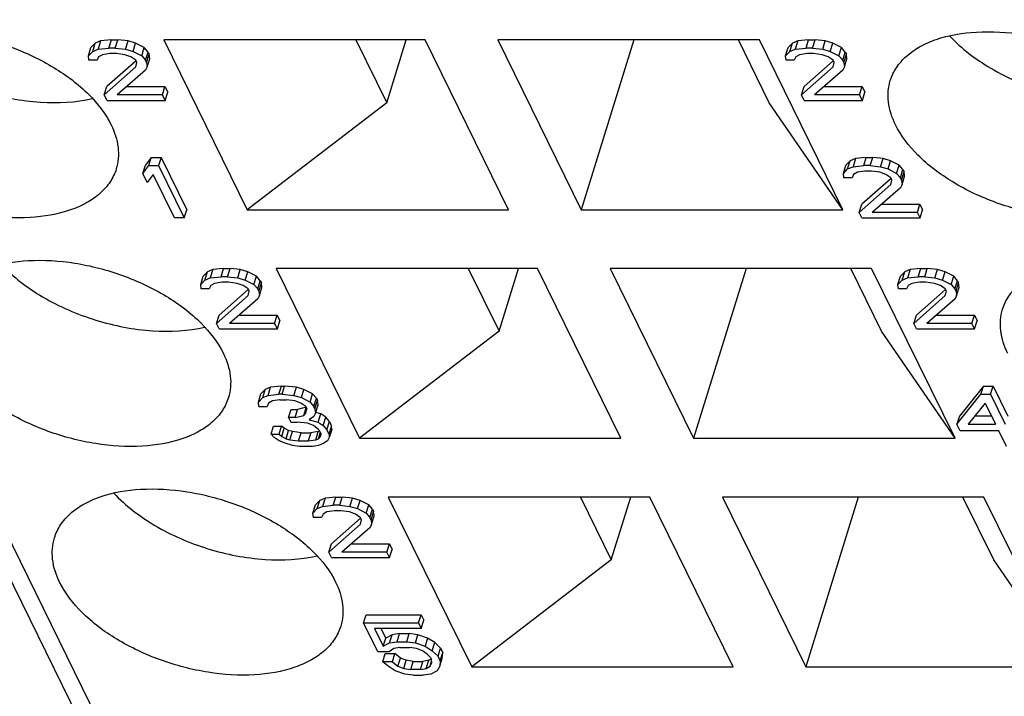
# Model space of a CAD drawing. Header units: millimetres. Extents: x 0 to 420, y 0 to 297.
# Tile 18 of 76: x 174.4 to 180.64, y 32.75 to 37.04. Entities that reach past the tile are written whole.
import ezdxf

# ---------------------------------------------------------------- set-up
doc = ezdxf.new("R2010")
doc.units = ezdxf.units.MM
doc.header["$LTSCALE"] = 23.1
doc.layers.get('0').update_dxf_attribs({"linetype": 'CONTINUOUS'})

msp = doc.modelspace()

# ---------------------------------------------------------------- linework, layer by layer
at = {"color": 9, "linetype": 'CONTINUOUS'}
msp.add_line((177.31116, 27.44457), (159.4633, 63.81468), dxfattribs=at)
at = {"color": 7, "linetype": 'CONTINUOUS'}
for p, q in [((178.38496, 25.49976), (165.5732, 51.60738)), ((174.9145, 36.90961), (174.88048, 36.8955)), ((174.9145, 36.90961), (174.89836, 36.85739)), ((174.98267, 36.91666), (174.9145, 36.90961)), ((174.96653, 36.86444), (174.98267, 36.91666)), ((174.98267, 36.91666), (175.02361, 36.91666)), ((175.00747, 36.86444), (175.02361, 36.91666)), ((175.08847, 36.90961), (175.02361, 36.91666)), ((175.07234, 36.85739), (175.08847, 36.90961)), ((175.13633, 36.8955), (175.08847, 36.90961)), ((176.97319, 36.91666), (175.31529, 36.91666)), ((175.31529, 36.91666), (175.84403, 35.83921)), ((176.53366, 36.91666), (176.72925, 36.51809)), ((176.72925, 36.51809), (176.85242, 36.91666)), ((177.50193, 35.83921), (176.97319, 36.91666)), ((179.09162, 36.91666), (177.43372, 36.91666)), ((177.43372, 36.91666), (177.96246, 35.83921)), ((178.29542, 36.91666), (177.96246, 35.83921)), ((179.15471, 36.51809), (178.95912, 36.91666)), ((179.62036, 35.83921), (179.09162, 36.91666)), ((179.33559, 36.90961), (179.30158, 36.8955)), ((179.33559, 36.90961), (179.31945, 36.85739)), ((179.40377, 36.91666), (179.33559, 36.90961)), ((179.38763, 36.86444), (179.40377, 36.91666)), ((179.40377, 36.91666), (179.4447, 36.91666)), ((179.42856, 36.86444), (179.4447, 36.91666)), ((179.50957, 36.90961), (179.4447, 36.91666)), ((179.49343, 36.85739), (179.50957, 36.90961)), ((179.55743, 36.8955), (179.50957, 36.90961)), ((174.83725, 36.81506), (174.85339, 36.86729)), ((174.83725, 36.81506), (174.86435, 36.84328)), ((174.88048, 36.8955), (174.85339, 36.86729)), ((174.86435, 36.84328), (174.88048, 36.8955)), ((174.86435, 36.84328), (174.89836, 36.85739)), ((174.89836, 36.85739), (174.96653, 36.86444)), ((175.00747, 36.86444), (174.96653, 36.86444)), ((175.00747, 36.86444), (175.07234, 36.85739)), ((175.07234, 36.85739), (175.1202, 36.84328)), ((175.1202, 36.84328), (175.13633, 36.8955)), ((175.1202, 36.84328), (175.17498, 36.81506)), ((175.19112, 36.86729), (175.13633, 36.8955)), ((175.17498, 36.81506), (175.19112, 36.86729)), ((175.21519, 36.83907), (175.19112, 36.86729)), ((175.19906, 36.78685), (175.21519, 36.83907)), ((175.21519, 36.83907), (175.22212, 36.82496)), ((179.25835, 36.81506), (179.27449, 36.86729)), ((179.25835, 36.81506), (179.28544, 36.84328)), ((179.30158, 36.8955), (179.27449, 36.86729)), ((179.28544, 36.84328), (179.30158, 36.8955)), ((179.28544, 36.84328), (179.31945, 36.85739)), ((179.31945, 36.85739), (179.38763, 36.86444)), ((179.42856, 36.86444), (179.38763, 36.86444)), ((179.42856, 36.86444), (179.49343, 36.85739)), ((179.49343, 36.85739), (179.54129, 36.84328)), ((179.54129, 36.84328), (179.55743, 36.8955)), ((179.54129, 36.84328), (179.59607, 36.81506)), ((179.61221, 36.86729), (179.55743, 36.8955)), ((179.59607, 36.81506), (179.61221, 36.86729)), ((179.63629, 36.83907), (179.61221, 36.86729)), ((179.62015, 36.78685), (179.63629, 36.83907)), ((179.63629, 36.83907), (179.64321, 36.82496)), ((174.84087, 36.78685), (174.83725, 36.81506)), ((174.89204, 36.78685), (174.84087, 36.78685)), ((174.90212, 36.80801), (174.89204, 36.78685)), ((174.9259, 36.82212), (174.90212, 36.80801)), ((174.97361, 36.82917), (174.9259, 36.82212)), ((175.13923, 36.78364), (174.95408, 36.62041)), ((175.01454, 36.82917), (174.97361, 36.82917)), ((175.06918, 36.82212), (175.01454, 36.82917)), ((175.1068, 36.80801), (175.06918, 36.82212)), ((175.13765, 36.78685), (175.1068, 36.80801)), ((175.14458, 36.77274), (175.13765, 36.78685)), ((175.17498, 36.81506), (175.19906, 36.78685)), ((175.20598, 36.77274), (175.19906, 36.78685)), ((175.20598, 36.77274), (175.22212, 36.82496)), ((175.20959, 36.74453), (175.22573, 36.79675)), ((175.22573, 36.79675), (175.22212, 36.82496)), ((179.26196, 36.78685), (179.25835, 36.81506)), ((179.31313, 36.78685), (179.26196, 36.78685)), ((179.32321, 36.80801), (179.31313, 36.78685)), ((179.34699, 36.82212), (179.32321, 36.80801)), ((179.3947, 36.82917), (179.34699, 36.82212)), ((179.56032, 36.78364), (179.37517, 36.62041)), ((179.43564, 36.82917), (179.3947, 36.82917)), ((179.49027, 36.82212), (179.43564, 36.82917)), ((179.52789, 36.80801), (179.49027, 36.82212)), ((179.55875, 36.78685), (179.52789, 36.80801)), ((179.56567, 36.77274), (179.55875, 36.78685)), ((179.59607, 36.81506), (179.62015, 36.78685)), ((179.62707, 36.77274), (179.62015, 36.78685)), ((179.62707, 36.77274), (179.64321, 36.82496)), ((179.63068, 36.74453), (179.64682, 36.79675)), ((179.64682, 36.79675), (179.64321, 36.82496)), ((174.93794, 36.56818), (175.13795, 36.74453)), ((175.19951, 36.72337), (175.01981, 36.56818)), ((175.13795, 36.74453), (175.14458, 36.77274)), ((175.20959, 36.74453), (175.19951, 36.72337)), ((175.20598, 36.77274), (175.20959, 36.74453)), ((179.35903, 36.56818), (179.55905, 36.74453)), ((179.6206, 36.72337), (179.4409, 36.56818)), ((179.55905, 36.74453), (179.56567, 36.77274)), ((179.63068, 36.74453), (179.6206, 36.72337)), ((179.62707, 36.77274), (179.63068, 36.74453)), ((174.93794, 36.56818), (174.95408, 36.62041)), ((175.08028, 36.62041), (175.3225, 36.62041)), ((175.30636, 36.56818), (175.3225, 36.62041)), ((175.3225, 36.62041), (175.33981, 36.58514)), ((179.35903, 36.56818), (179.37517, 36.62041)), ((179.50137, 36.62041), (179.74359, 36.62041)), ((179.72746, 36.56818), (179.74359, 36.62041)), ((179.74359, 36.62041), (179.7609, 36.58514)), ((174.95525, 36.53292), (174.93794, 36.56818)), ((174.95525, 36.53292), (175.32367, 36.53292)), ((175.30636, 36.56818), (175.01981, 36.56818)), ((175.32367, 36.53292), (175.30636, 36.56818)), ((175.32367, 36.53292), (175.33981, 36.58514)), ((179.37634, 36.53292), (179.35903, 36.56818)), ((179.37634, 36.53292), (179.74476, 36.53292)), ((179.72746, 36.56818), (179.4409, 36.56818)), ((179.74476, 36.53292), (179.72746, 36.56818)), ((179.74476, 36.53292), (179.7609, 36.58514)), ((176.72925, 36.51809), (175.84403, 35.83921)), ((179.62036, 35.83921), (179.15471, 36.51809)), ((175.23615, 36.17073), (175.19897, 36.12135)), ((175.22001, 36.11851), (175.23615, 36.17073)), ((175.23615, 36.17073), (175.29755, 36.17073)), ((175.29755, 36.17073), (175.28142, 36.11851)), ((175.29755, 36.17073), (175.46024, 35.83921)), ((179.66763, 36.14957), (179.64054, 36.12135)), ((179.65149, 36.09735), (179.66763, 36.14957)), ((179.70164, 36.16368), (179.66763, 36.14957)), ((179.70164, 36.16368), (179.6855, 36.11146)), ((179.76982, 36.17073), (179.70164, 36.16368)), ((179.75368, 36.11851), (179.76982, 36.17073)), ((179.76982, 36.17073), (179.81075, 36.17073)), ((179.79461, 36.11851), (179.81075, 36.17073)), ((179.87562, 36.16368), (179.81075, 36.17073)), ((179.85948, 36.11146), (179.87562, 36.16368)), ((179.92348, 36.14957), (179.87562, 36.16368)), ((179.90734, 36.09735), (179.92348, 36.14957)), ((179.97826, 36.12135), (179.92348, 36.14957)), ((175.18284, 36.06913), (175.19897, 36.12135)), ((175.18284, 36.06913), (175.22001, 36.11851)), ((175.22001, 36.11851), (175.28142, 36.11851)), ((175.28142, 36.11851), (175.4441, 35.78698)), ((179.6244, 36.06913), (179.64054, 36.12135)), ((179.6244, 36.06913), (179.65149, 36.09735)), ((179.65149, 36.09735), (179.6855, 36.11146)), ((179.6855, 36.11146), (179.75368, 36.11851)), ((179.79461, 36.11851), (179.75368, 36.11851)), ((179.79461, 36.11851), (179.85948, 36.11146)), ((179.85948, 36.11146), (179.90734, 36.09735)), ((179.90734, 36.09735), (179.96212, 36.06913)), ((179.96212, 36.06913), (179.97826, 36.12135)), ((180.00234, 36.09314), (179.97826, 36.12135)), ((179.9862, 36.04092), (180.00234, 36.09314)), ((180.00234, 36.09314), (180.00926, 36.07903)), ((175.21053, 36.0127), (175.18284, 36.06913)), ((175.2477, 36.06208), (175.21053, 36.0127)), ((175.3827, 35.78698), (175.2477, 36.06208)), ((179.62801, 36.04092), (179.6244, 36.06913)), ((179.67918, 36.04092), (179.62801, 36.04092)), ((179.68926, 36.06208), (179.67918, 36.04092)), ((179.71304, 36.07619), (179.68926, 36.06208)), ((179.76075, 36.08324), (179.71304, 36.07619)), ((179.92637, 36.03771), (179.74122, 35.87447)), ((179.80169, 36.08324), (179.76075, 36.08324)), ((179.85632, 36.07619), (179.80169, 36.08324)), ((179.89394, 36.06208), (179.85632, 36.07619)), ((179.9248, 36.04092), (179.89394, 36.06208)), ((179.93172, 36.02681), (179.9248, 36.04092)), ((179.9251, 35.9986), (179.93172, 36.02681)), ((179.96212, 36.06913), (179.9862, 36.04092)), ((179.99312, 36.02681), (179.9862, 36.04092)), ((179.99312, 36.02681), (180.00926, 36.07903)), ((179.99312, 36.02681), (179.99673, 35.9986)), ((179.99673, 35.9986), (180.01287, 36.05082)), ((180.01287, 36.05082), (180.00926, 36.07903)), ((179.72508, 35.82225), (179.9251, 35.9986)), ((179.98665, 35.97743), (179.80695, 35.82225)), ((179.99673, 35.9986), (179.98665, 35.97743)), ((175.4441, 35.78698), (175.46024, 35.83921)), ((175.84403, 35.83921), (177.50193, 35.83921)), ((177.96246, 35.83921), (179.62036, 35.83921)), ((179.72508, 35.82225), (179.74122, 35.87447)), ((179.86743, 35.87447), (180.10964, 35.87447)), ((180.09351, 35.82225), (180.10964, 35.87447)), ((180.10964, 35.87447), (180.12695, 35.83921)), ((180.11081, 35.78698), (180.12695, 35.83921)), ((175.4441, 35.78698), (175.3827, 35.78698)), ((179.74239, 35.78698), (179.72508, 35.82225)), ((179.74239, 35.78698), (180.11081, 35.78698)), ((180.09351, 35.82225), (179.80695, 35.82225)), ((180.11081, 35.78698), (180.09351, 35.82225)), ((175.69444, 35.46624), (175.62626, 35.45919)), ((175.6783, 35.41402), (175.69444, 35.46624)), ((175.69444, 35.46624), (175.73537, 35.46624)), ((175.71924, 35.41402), (175.73537, 35.46624)), ((175.80024, 35.45919), (175.73537, 35.46624)), ((177.68495, 35.46624), (176.02705, 35.46624)), ((176.02705, 35.46624), (176.55579, 34.38878)), ((177.24543, 35.46624), (177.44102, 35.06767)), ((177.44102, 35.06767), (177.56419, 35.46624)), ((178.21369, 34.38878), (177.68495, 35.46624)), ((179.80338, 35.46624), (178.14548, 35.46624)), ((178.14548, 35.46624), (178.67422, 34.38878)), ((179.00718, 35.46624), (178.67422, 34.38878)), ((179.86648, 35.06767), (179.67089, 35.46624)), ((180.33212, 34.38878), (179.80338, 35.46624)), ((180.11553, 35.46624), (180.04735, 35.45919)), ((180.09939, 35.41402), (180.11553, 35.46624)), ((180.11553, 35.46624), (180.15647, 35.46624)), ((180.14033, 35.41402), (180.15647, 35.46624)), ((180.22133, 35.45919), (180.15647, 35.46624)), ((175.54902, 35.36464), (175.56516, 35.41686)), ((175.59225, 35.44508), (175.56516, 35.41686)), ((175.57611, 35.39286), (175.59225, 35.44508)), ((175.57611, 35.39286), (175.61012, 35.40696)), ((175.62626, 35.45919), (175.59225, 35.44508)), ((175.62626, 35.45919), (175.61012, 35.40696)), ((175.61012, 35.40696), (175.6783, 35.41402)), ((175.71924, 35.41402), (175.6783, 35.41402)), ((175.71924, 35.41402), (175.7841, 35.40696)), ((175.7841, 35.40696), (175.80024, 35.45919)), ((175.7841, 35.40696), (175.83196, 35.39286)), ((175.8481, 35.44508), (175.80024, 35.45919)), ((175.83196, 35.39286), (175.8481, 35.44508)), ((175.90288, 35.41686), (175.8481, 35.44508)), ((175.88674, 35.36464), (175.90288, 35.41686)), ((175.92696, 35.38865), (175.90288, 35.41686)), ((179.97011, 35.36464), (179.98625, 35.41686)), ((180.01334, 35.44508), (179.98625, 35.41686)), ((179.9972, 35.39286), (180.01334, 35.44508)), ((179.9972, 35.39286), (180.03122, 35.40696)), ((180.04735, 35.45919), (180.01334, 35.44508)), ((180.04735, 35.45919), (180.03122, 35.40696)), ((180.03122, 35.40696), (180.09939, 35.41402)), ((180.14033, 35.41402), (180.09939, 35.41402)), ((180.14033, 35.41402), (180.20519, 35.40696)), ((180.20519, 35.40696), (180.22133, 35.45919)), ((180.20519, 35.40696), (180.25305, 35.39286)), ((180.26919, 35.44508), (180.22133, 35.45919)), ((180.25305, 35.39286), (180.26919, 35.44508)), ((180.32397, 35.41686), (180.26919, 35.44508)), ((180.30783, 35.36464), (180.32397, 35.41686)), ((180.34805, 35.38865), (180.32397, 35.41686)), ((175.54902, 35.36464), (175.57611, 35.39286)), ((175.55263, 35.33643), (175.54902, 35.36464)), ((175.61388, 35.35759), (175.6038, 35.33643)), ((175.63766, 35.3717), (175.61388, 35.35759)), ((175.68537, 35.37875), (175.63766, 35.3717)), ((175.72631, 35.37875), (175.68537, 35.37875)), ((175.78094, 35.3717), (175.72631, 35.37875)), ((175.81857, 35.35759), (175.78094, 35.3717)), ((175.84942, 35.33643), (175.81857, 35.35759)), ((175.83196, 35.39286), (175.88674, 35.36464)), ((175.88674, 35.36464), (175.91082, 35.33643)), ((175.91082, 35.33643), (175.92696, 35.38865)), ((175.91774, 35.32232), (175.93388, 35.37454)), ((175.92136, 35.2941), (175.93749, 35.34633)), ((175.92696, 35.38865), (175.93388, 35.37454)), ((175.93749, 35.34633), (175.93388, 35.37454)), ((179.97011, 35.36464), (179.9972, 35.39286)), ((179.97372, 35.33643), (179.97011, 35.36464)), ((180.03498, 35.35759), (180.02489, 35.33643)), ((180.05876, 35.3717), (180.03498, 35.35759)), ((180.10647, 35.37875), (180.05876, 35.3717)), ((180.1474, 35.37875), (180.10647, 35.37875)), ((180.20203, 35.3717), (180.1474, 35.37875)), ((180.23966, 35.35759), (180.20203, 35.3717)), ((180.27051, 35.33643), (180.23966, 35.35759)), ((180.25305, 35.39286), (180.30783, 35.36464)), ((180.30783, 35.36464), (180.33191, 35.33643)), ((180.33191, 35.33643), (180.34805, 35.38865)), ((180.33884, 35.32232), (180.35497, 35.37454)), ((180.34245, 35.2941), (180.35859, 35.34633)), ((180.34805, 35.38865), (180.35497, 35.37454)), ((180.35859, 35.34633), (180.35497, 35.37454)), ((175.6038, 35.33643), (175.55263, 35.33643)), ((175.6497, 35.11776), (175.84972, 35.2941)), ((175.85099, 35.33322), (175.66584, 35.16998)), ((175.85634, 35.32232), (175.84942, 35.33643)), ((175.84972, 35.2941), (175.85634, 35.32232)), ((175.91774, 35.32232), (175.91082, 35.33643)), ((175.92136, 35.2941), (175.91127, 35.27294)), ((175.91774, 35.32232), (175.92136, 35.2941)), ((180.02489, 35.33643), (179.97372, 35.33643)), ((180.0708, 35.11776), (180.27081, 35.2941)), ((180.27208, 35.33322), (180.08693, 35.16998)), ((180.27743, 35.32232), (180.27051, 35.33643)), ((180.27081, 35.2941), (180.27743, 35.32232)), ((180.33884, 35.32232), (180.33191, 35.33643)), ((180.34245, 35.2941), (180.33237, 35.27294)), ((180.33884, 35.32232), (180.34245, 35.2941)), ((175.91127, 35.27294), (175.73157, 35.11776)), ((180.33237, 35.27294), (180.15267, 35.11776)), ((175.6497, 35.11776), (175.66584, 35.16998)), ((175.79205, 35.16998), (176.03426, 35.16998)), ((176.01813, 35.11776), (176.03426, 35.16998)), ((176.03426, 35.16998), (176.05157, 35.13471)), ((180.0708, 35.11776), (180.08693, 35.16998)), ((180.21314, 35.16998), (180.45536, 35.16998)), ((180.43922, 35.11776), (180.45536, 35.16998)), ((180.45536, 35.16998), (180.47266, 35.13471)), ((175.66701, 35.08249), (175.6497, 35.11776)), ((176.01813, 35.11776), (175.73157, 35.11776)), ((176.03543, 35.08249), (176.01813, 35.11776)), ((176.03543, 35.08249), (176.05157, 35.13471)), ((180.0881, 35.08249), (180.0708, 35.11776)), ((180.43922, 35.11776), (180.15267, 35.11776)), ((180.45653, 35.08249), (180.43922, 35.11776)), ((180.45653, 35.08249), (180.47266, 35.13471)), ((175.66701, 35.08249), (176.03543, 35.08249)), ((177.44102, 35.06767), (176.55579, 34.38878)), ((180.33212, 34.38878), (179.86648, 35.06767)), ((180.0881, 35.08249), (180.45653, 35.08249)), ((175.99231, 34.71325), (175.9583, 34.69915)), ((175.97617, 34.66103), (175.99231, 34.71325)), ((176.06049, 34.72031), (175.99231, 34.71325)), ((176.04435, 34.66809), (176.06049, 34.72031)), ((176.06049, 34.72031), (176.08096, 34.72031)), ((176.06482, 34.66809), (176.08096, 34.72031)), ((176.15605, 34.71325), (176.08096, 34.72031)), ((176.13992, 34.66103), (176.15605, 34.71325)), ((176.20391, 34.69915), (176.15605, 34.71325)), ((180.51228, 34.72031), (180.36013, 34.52986)), ((180.49614, 34.66809), (180.51228, 34.72031)), ((180.51228, 34.72031), (180.57369, 34.72031)), ((180.55755, 34.66809), (180.57369, 34.72031)), ((180.57369, 34.72031), (180.66715, 34.52986)), ((175.91507, 34.61871), (175.93121, 34.67093)), ((175.9583, 34.69915), (175.93121, 34.67093)), ((175.94216, 34.64692), (175.9583, 34.69915)), ((175.94216, 34.64692), (175.97617, 34.66103)), ((175.97617, 34.66103), (176.04435, 34.66809)), ((176.06482, 34.66809), (176.04435, 34.66809)), ((176.06482, 34.66809), (176.13992, 34.66103)), ((176.13992, 34.66103), (176.18778, 34.64692)), ((176.18778, 34.64692), (176.20391, 34.69915)), ((176.2587, 34.67093), (176.20391, 34.69915)), ((176.24256, 34.61871), (176.2587, 34.67093)), ((176.28278, 34.64272), (176.2587, 34.67093)), ((180.34399, 34.47764), (180.49614, 34.66809)), ((180.49614, 34.66809), (180.55755, 34.66809)), ((180.55755, 34.66809), (180.65101, 34.47764)), ((175.91507, 34.61871), (175.94216, 34.64692)), ((175.91868, 34.59049), (175.91507, 34.61871)), ((175.91868, 34.59049), (175.96985, 34.59049)), ((175.97994, 34.61166), (175.96985, 34.59049)), ((176.00371, 34.62576), (175.97994, 34.61166)), ((176.05142, 34.63282), (176.00371, 34.62576)), ((176.05142, 34.63282), (176.09236, 34.63282)), ((176.14699, 34.62576), (176.09236, 34.63282)), ((176.18462, 34.61166), (176.14699, 34.62576)), ((176.21547, 34.59049), (176.18462, 34.61166)), ((176.18778, 34.64692), (176.24256, 34.61871)), ((176.21547, 34.59049), (176.22239, 34.57639)), ((176.24256, 34.61871), (176.26664, 34.59049)), ((176.26664, 34.59049), (176.28278, 34.64272)), ((176.27356, 34.57639), (176.26664, 34.59049)), ((176.27356, 34.57639), (176.2897, 34.62861)), ((176.27717, 34.54817), (176.29331, 34.60039)), ((176.28278, 34.64272), (176.2897, 34.62861)), ((176.29331, 34.60039), (176.2897, 34.62861)), ((180.52384, 34.61166), (180.41563, 34.47764)), ((180.52384, 34.61166), (180.5896, 34.47764)), ((176.10681, 34.51996), (176.12294, 34.57218)), ((176.12294, 34.57218), (176.16388, 34.57218)), ((176.14774, 34.51996), (176.16388, 34.57218)), ((176.14774, 34.51996), (176.20222, 34.53406)), ((176.21763, 34.5861), (176.16388, 34.57218)), ((176.20222, 34.53406), (176.21804, 34.58525)), ((176.20222, 34.53406), (176.21577, 34.54817)), ((176.21577, 34.54817), (176.22239, 34.57639)), ((176.26709, 34.52701), (176.23654, 34.50585)), ((176.27717, 34.54817), (176.26709, 34.52701)), ((176.27356, 34.57639), (176.27717, 34.54817)), ((176.31077, 34.54396), (176.27831, 34.55185)), ((176.29463, 34.49174), (176.31077, 34.54396)), ((176.34162, 34.5228), (176.31077, 34.54396)), ((180.36013, 34.52986), (180.34399, 34.47764)), ((180.56398, 34.52986), (180.45779, 34.52986)), ((175.99498, 34.41415), (176.01112, 34.46637)), ((176.01112, 34.46637), (176.06229, 34.46637)), ((176.04615, 34.41415), (176.06229, 34.46637)), ((176.07945, 34.45227), (176.06229, 34.46637)), ((176.14774, 34.51996), (176.10681, 34.51996)), ((176.10681, 34.51996), (176.12065, 34.49174)), ((176.12065, 34.49174), (176.16159, 34.49174)), ((176.22645, 34.48469), (176.16159, 34.49174)), ((176.26408, 34.47058), (176.22645, 34.48469)), ((176.23654, 34.50585), (176.29463, 34.49174)), ((176.29839, 34.44237), (176.26408, 34.47058)), ((176.29463, 34.49174), (176.32548, 34.47058)), ((176.32548, 34.47058), (176.34162, 34.5228)), ((176.32548, 34.47058), (176.34956, 34.44237)), ((176.3657, 34.49459), (176.34162, 34.5228)), ((176.34956, 34.44237), (176.3657, 34.49459)), ((176.36341, 34.41415), (176.37955, 34.46637)), ((176.3657, 34.49459), (176.37955, 34.46637)), ((176.3797, 34.44521), (176.37955, 34.46637)), ((180.36476, 34.43531), (180.34399, 34.47764)), ((180.41563, 34.47764), (180.5896, 34.47764)), ((175.99498, 34.41415), (176.04615, 34.41415)), ((176.0156, 34.39299), (175.99498, 34.41415)), ((176.04615, 34.41415), (176.06331, 34.40004)), ((176.06331, 34.40004), (176.07945, 34.45227)), ((176.10684, 34.43816), (176.07945, 34.45227)), ((176.0907, 34.38594), (176.10684, 34.43816)), ((176.13077, 34.4311), (176.10684, 34.43816)), ((176.11463, 34.37888), (176.13077, 34.4311)), ((176.1854, 34.42405), (176.13077, 34.4311)), ((176.16926, 34.37183), (176.1854, 34.42405)), ((176.1854, 34.42405), (176.2468, 34.42405)), ((176.2468, 34.42405), (176.23067, 34.37183)), ((176.29451, 34.4311), (176.2468, 34.42405)), ((176.27838, 34.37888), (176.29451, 34.4311)), ((176.30233, 34.43435), (176.29451, 34.4311)), ((176.29538, 34.38594), (176.30725, 34.42433)), ((176.29839, 34.44237), (176.31224, 34.41415)), ((176.30893, 34.40004), (176.31224, 34.41415)), ((176.36341, 34.41415), (176.34956, 34.44237)), ((176.36341, 34.41415), (176.36356, 34.39299)), ((176.3797, 34.44521), (176.36356, 34.39299)), ((180.61037, 34.43531), (180.36476, 34.43531)), ((180.65883, 34.33656), (180.61037, 34.43531)), ((176.04645, 34.37183), (176.0156, 34.39299)), ((176.08408, 34.35772), (176.04645, 34.37183)), ((176.06331, 34.40004), (176.0907, 34.38594)), ((176.13194, 34.34361), (176.08408, 34.35772)), ((176.0907, 34.38594), (176.11463, 34.37888)), ((176.11463, 34.37888), (176.16926, 34.37183)), ((176.17634, 34.33656), (176.13194, 34.34361)), ((176.16926, 34.37183), (176.23067, 34.37183)), ((176.23067, 34.37183), (176.27838, 34.37888)), ((176.29568, 34.34361), (176.25821, 34.33656)), ((176.27838, 34.37888), (176.29538, 34.38594)), ((176.29538, 34.38594), (176.30893, 34.40004)), ((176.3297, 34.35772), (176.29568, 34.34361)), ((176.35348, 34.37183), (176.3297, 34.35772)), ((176.36356, 34.39299), (176.35348, 34.37183)), ((176.55579, 34.38878), (178.21369, 34.38878)), ((178.67422, 34.38878), (180.33212, 34.38878)), ((176.25821, 34.33656), (176.17634, 34.33656)), ((176.26078, 33.91422), (176.27692, 33.96644)), ((176.30401, 33.99466), (176.27692, 33.96644)), ((176.28787, 33.94243), (176.30401, 33.99466)), ((176.33802, 34.00876), (176.30401, 33.99466)), ((176.33802, 34.00876), (176.32189, 33.95654)), ((176.32189, 33.95654), (176.39006, 33.96359)), ((176.4062, 34.01582), (176.33802, 34.00876)), ((176.39006, 33.96359), (176.4062, 34.01582)), ((176.431, 33.96359), (176.39006, 33.96359)), ((176.4062, 34.01582), (176.44714, 34.01582)), ((176.431, 33.96359), (176.44714, 34.01582)), ((176.431, 33.96359), (176.49587, 33.95654)), ((176.512, 34.00876), (176.44714, 34.01582)), ((176.49587, 33.95654), (176.512, 34.00876)), ((176.55986, 33.99466), (176.512, 34.00876)), ((176.54372, 33.94243), (176.55986, 33.99466)), ((176.61464, 33.96644), (176.55986, 33.99466)), ((176.59851, 33.91422), (176.61464, 33.96644)), ((176.63872, 33.93823), (176.61464, 33.96644)), ((178.39672, 34.01582), (176.73882, 34.01582)), ((176.73882, 34.01582), (177.26755, 32.93836)), ((177.95719, 34.01582), (178.15278, 33.61724)), ((178.15278, 33.61724), (178.27595, 34.01582)), ((178.92546, 32.93836), (178.39672, 34.01582)), ((180.51515, 34.01582), (178.85725, 34.01582)), ((178.85725, 34.01582), (179.38599, 32.93836)), ((179.71895, 34.01582), (179.38599, 32.93836)), ((180.57824, 33.61724), (180.38265, 34.01582)), ((181.04389, 32.93836), (180.51515, 34.01582)), ((176.26078, 33.91422), (176.28787, 33.94243)), ((176.2644, 33.886), (176.26078, 33.91422)), ((176.28787, 33.94243), (176.32189, 33.95654)), ((176.32565, 33.90716), (176.31557, 33.886)), ((176.34943, 33.92127), (176.32565, 33.90716)), ((176.39714, 33.92833), (176.34943, 33.92127)), ((176.43807, 33.92833), (176.39714, 33.92833)), ((176.4927, 33.92127), (176.43807, 33.92833)), ((176.53033, 33.90716), (176.4927, 33.92127)), ((176.49587, 33.95654), (176.54372, 33.94243)), ((176.56118, 33.886), (176.53033, 33.90716)), ((176.54372, 33.94243), (176.59851, 33.91422)), ((176.59851, 33.91422), (176.62259, 33.886)), ((176.62259, 33.886), (176.63872, 33.93823)), ((176.62951, 33.8719), (176.64565, 33.92412)), ((176.63872, 33.93823), (176.64565, 33.92412)), ((176.64926, 33.8959), (176.64565, 33.92412)), ((176.31557, 33.886), (176.2644, 33.886)), ((176.36147, 33.66734), (176.56148, 33.84368)), ((176.56276, 33.8828), (176.3776, 33.71956)), ((176.5681, 33.8719), (176.56118, 33.886)), ((176.56148, 33.84368), (176.5681, 33.8719)), ((176.62951, 33.8719), (176.62259, 33.886)), ((176.63312, 33.84368), (176.62304, 33.82252)), ((176.62951, 33.8719), (176.63312, 33.84368)), ((176.63312, 33.84368), (176.64926, 33.8959)), ((176.62304, 33.82252), (176.44334, 33.66734)), ((176.36147, 33.66734), (176.3776, 33.71956)), ((176.50381, 33.71956), (176.74603, 33.71956)), ((176.72989, 33.66734), (176.74603, 33.71956)), ((176.74603, 33.71956), (176.76334, 33.68429)), ((176.37877, 33.63207), (176.36147, 33.66734)), ((176.72989, 33.66734), (176.44334, 33.66734)), ((176.7472, 33.63207), (176.72989, 33.66734)), ((176.7472, 33.63207), (176.76334, 33.68429)), ((176.37877, 33.63207), (176.7472, 33.63207)), ((178.15278, 33.61724), (177.26755, 32.93836)), ((181.04389, 32.93836), (180.57824, 33.61724)), ((176.58214, 33.21766), (176.59827, 33.26988)), ((176.58214, 33.21766), (176.93009, 33.21766)), ((176.67213, 33.03427), (176.58214, 33.21766)), ((176.59827, 33.26988), (176.94623, 33.26988)), ((176.93009, 33.21766), (176.94623, 33.26988)), ((176.93009, 33.21766), (176.9474, 33.18239)), ((176.94623, 33.26988), (176.96354, 33.23462)), ((176.9474, 33.18239), (176.96354, 33.23462)), ((176.9474, 33.18239), (176.65061, 33.18239)), ((176.65061, 33.18239), (176.706, 33.06953)), ((176.69238, 33.18239), (176.72213, 33.12176)), ((176.706, 33.06953), (176.72213, 33.12176)), ((176.706, 33.06953), (176.74678, 33.0907)), ((176.76292, 33.14292), (176.72213, 33.12176)), ((176.74678, 33.0907), (176.76292, 33.14292)), ((176.74678, 33.0907), (176.79449, 33.09775)), ((176.81063, 33.14997), (176.76292, 33.14292)), ((176.79449, 33.09775), (176.81063, 33.14997)), ((176.79449, 33.09775), (176.85589, 33.09775)), ((176.81063, 33.14997), (176.87203, 33.14997)), ((176.85589, 33.09775), (176.87203, 33.14997)), ((176.85589, 33.09775), (176.91053, 33.0907)), ((176.92666, 33.14292), (176.87203, 33.14997)), ((176.91053, 33.0907), (176.92666, 33.14292)), ((176.91053, 33.0907), (176.97208, 33.06953)), ((176.98822, 33.12176), (176.92666, 33.14292)), ((176.98822, 33.12176), (176.97208, 33.06953)), ((177.03277, 33.09354), (176.98822, 33.12176)), ((177.01663, 33.04132), (177.03277, 33.09354)), ((177.07054, 33.05827), (177.03277, 33.09354)), ((176.74377, 33.03427), (176.67213, 33.03427)), ((176.77432, 33.05543), (176.74377, 33.03427)), ((176.8118, 33.06248), (176.77432, 33.05543)), ((176.8118, 33.06248), (176.8732, 33.06248)), ((176.9176, 33.05543), (176.8732, 33.06248)), ((176.95522, 33.04132), (176.9176, 33.05543)), ((176.98608, 33.02016), (176.95522, 33.04132)), ((176.97208, 33.06953), (177.01663, 33.04132)), ((177.01663, 33.04132), (177.0544, 33.00605)), ((177.0544, 33.00605), (177.07054, 33.05827)), ((177.06825, 32.97784), (177.08439, 33.03006)), ((177.07054, 33.05827), (177.08439, 33.03006)), ((177.08123, 32.99479), (177.08439, 33.03006)), ((176.70329, 32.97078), (176.71942, 33.023)), ((176.76469, 32.97078), (176.70329, 32.97078)), ((176.7376, 32.94257), (176.70329, 32.97078)), ((176.71942, 33.023), (176.78083, 33.023)), ((176.76469, 32.97078), (176.78083, 33.023)), ((176.76469, 32.97078), (176.799, 32.94257)), ((176.81514, 32.99479), (176.78083, 33.023)), ((176.799, 32.94257), (176.81514, 32.99479)), ((176.85277, 32.98068), (176.81514, 32.99479)), ((176.83663, 32.92846), (176.85277, 32.98068)), ((176.89717, 32.97363), (176.85277, 32.98068)), ((176.88103, 32.92141), (176.89717, 32.97363)), ((176.89717, 32.97363), (176.95857, 32.97363)), ((176.94243, 32.92141), (176.95857, 32.97363)), ((176.99604, 32.98068), (176.95857, 32.97363)), ((176.97991, 32.92846), (176.99604, 32.98068)), ((177.0067, 32.999), (176.98608, 33.02016)), ((177.01125, 32.98971), (176.99604, 32.98068)), ((177.00369, 32.94257), (177.01369, 32.97494)), ((177.0067, 32.999), (177.01362, 32.98489)), ((177.01377, 32.96373), (177.01362, 32.98489)), ((177.06825, 32.97784), (177.0544, 33.00605)), ((177.06509, 32.94257), (177.08123, 32.99479)), ((177.06825, 32.97784), (177.06509, 32.94257)), ((176.78215, 32.91435), (176.7376, 32.94257)), ((176.8437, 32.89319), (176.78215, 32.91435)), ((176.799, 32.94257), (176.83663, 32.92846)), ((176.83663, 32.92846), (176.88103, 32.92141)), ((176.94243, 32.92141), (176.88103, 32.92141)), ((176.94243, 32.92141), (176.97991, 32.92846)), ((176.97991, 32.92846), (177.00369, 32.94257)), ((177.00369, 32.94257), (177.01377, 32.96373)), ((177.04823, 32.91435), (177.00745, 32.89319)), ((177.06509, 32.94257), (177.04823, 32.91435)), ((177.26755, 32.93836), (178.92546, 32.93836)), ((179.38599, 32.93836), (181.04389, 32.93836)), ((176.89833, 32.88614), (176.8437, 32.89319)), ((176.89833, 32.88614), (176.95974, 32.88614)), ((177.00745, 32.89319), (176.95974, 32.88614))]:
    msp.add_line(p, q, dxfattribs=at)
for points, knots in [([(173.1983, 36.65842), (173.2072, 36.68723), (173.23445, 36.74395), (173.29917, 36.81687), (173.38559, 36.87685), (173.53243, 36.94079), (173.75588, 36.97764), (174.04633, 36.95916), (174.34295, 36.88212), (174.61565, 36.75399), (174.83717, 36.58814), (174.94594, 36.44929), (174.98096, 36.37793)], [0, 0, 0, 0, 0.0431704, 0.088623, 0.1380952, 0.1925641, 0.3167318, 0.4576977, 0.6066353, 0.7528449, 0.8862252, 1, 1, 1, 1]), ([(179.92205, 36.65842), (179.93095, 36.68723), (179.9582, 36.74395), (180.02291, 36.81687), (180.10934, 36.87685), (180.25618, 36.94079), (180.47963, 36.97764), (180.77008, 36.95916), (181.0667, 36.88212), (181.33939, 36.75399), (181.56091, 36.58814), (181.66969, 36.44929), (181.7047, 36.37793)], [0, 0, 0, 0, 0.0431704, 0.088623, 0.1380952, 0.1925641, 0.3167318, 0.4576977, 0.6066353, 0.7528449, 0.8862252, 1, 1, 1, 1]), ([(173.57448, 36.9421), (173.6496, 36.86107), (173.83885, 36.71845), (174.16791, 36.57651), (174.51969, 36.50827), (174.75631, 36.51953), (174.86398, 36.54413)], [0, 0, 0, 0, 0.2370078, 0.5000835, 0.7631094, 1, 1, 1, 1]), ([(180.29823, 36.9421), (180.37335, 36.86107), (180.5626, 36.71845), (180.89166, 36.57651), (181.24343, 36.50827), (181.48006, 36.51953), (181.58772, 36.54413)], [0, 0, 0, 0, 0.2370078, 0.5000835, 0.7631094, 1, 1, 1, 1]), ([(179.95469, 36.37793), (179.93248, 36.4232), (179.90138, 36.51608), (179.90863, 36.61499), (179.92205, 36.65842)], [0, 0, 0, 0, 0.5258845, 1, 1, 1, 1]), ([(175.0136, 36.09745), (175.0047, 36.06863), (174.97745, 36.01192), (174.91273, 35.939), (174.82631, 35.87902), (174.67947, 35.81508), (174.45602, 35.77823), (174.16557, 35.79671), (173.86895, 35.87375), (173.59625, 36.00188), (173.37473, 36.16773), (173.26596, 36.30658), (173.23094, 36.37793)], [0, 0, 0, 0, 0.0431704, 0.088623, 0.1380952, 0.1925641, 0.3167318, 0.4576977, 0.6066353, 0.7528449, 0.8862252, 1, 1, 1, 1]), ([(174.98096, 36.37793), (175.00317, 36.33267), (175.03426, 36.23979), (175.02702, 36.14088), (175.0136, 36.09745)], [0, 0, 0, 0, 0.5258845, 1, 1, 1, 1]), ([(181.73734, 36.09745), (181.72844, 36.06863), (181.70119, 36.01192), (181.63648, 35.939), (181.55005, 35.87902), (181.40321, 35.81508), (181.17976, 35.77823), (180.88931, 35.79671), (180.59269, 35.87375), (180.32, 36.00188), (180.09848, 36.16773), (179.9897, 36.30658), (179.95469, 36.37793)], [0, 0, 0, 0, 0.0431704, 0.088623, 0.1380952, 0.1925641, 0.3167318, 0.4576977, 0.6066353, 0.7528449, 0.8862252, 1, 1, 1, 1]), ([(173.91007, 35.208), (173.91897, 35.23681), (173.94622, 35.29352), (174.01093, 35.36645), (174.09736, 35.42643), (174.24419, 35.49037), (174.46765, 35.52721), (174.7581, 35.50874), (175.05471, 35.4317), (175.32741, 35.30357), (175.54893, 35.13771), (175.65771, 34.99887), (175.69272, 34.92751)], [0, 0, 0, 0, 0.0431704, 0.088623, 0.1380952, 0.1925641, 0.3167318, 0.4576977, 0.6066353, 0.7528449, 0.8862252, 1, 1, 1, 1]), ([(174.28625, 35.49168), (174.36137, 35.41065), (174.55062, 35.26802), (174.87968, 35.12608), (175.23145, 35.05785), (175.46808, 35.0691), (175.57574, 35.09371)], [0, 0, 0, 0, 0.2370078, 0.5000835, 0.7631094, 1, 1, 1, 1]), ([(180.63381, 35.208), (180.64271, 35.23681), (180.66996, 35.29352), (180.73468, 35.36645), (180.8211, 35.42643), (180.96794, 35.49037), (181.19139, 35.52721), (181.48184, 35.50874), (181.77846, 35.4317), (182.05116, 35.30357), (182.27268, 35.13771), (182.38145, 34.99887), (182.41647, 34.92751)], [0, 0, 0, 0, 0.0431704, 0.088623, 0.1380952, 0.1925641, 0.3167318, 0.4576977, 0.6066353, 0.7528449, 0.8862252, 1, 1, 1, 1]), ([(180.66645, 34.92751), (180.64424, 34.97277), (180.61315, 35.06565), (180.62039, 35.16457), (180.63381, 35.208)], [0, 0, 0, 0, 0.5258845, 1, 1, 1, 1]), ([(175.72536, 34.64703), (175.71646, 34.61821), (175.68921, 34.5615), (175.6245, 34.48857), (175.53807, 34.42859), (175.39123, 34.36466), (175.16778, 34.32781), (174.87733, 34.34628), (174.58071, 34.42332), (174.30802, 34.55145), (174.0865, 34.71731), (173.97772, 34.85616), (173.94271, 34.92751)], [0, 0, 0, 0, 0.0431704, 0.088623, 0.1380952, 0.1925641, 0.3167318, 0.4576977, 0.6066353, 0.7528449, 0.8862252, 1, 1, 1, 1]), ([(175.69272, 34.92751), (175.71493, 34.88225), (175.74603, 34.78937), (175.73878, 34.69046), (175.72536, 34.64703)], [0, 0, 0, 0, 0.5258845, 1, 1, 1, 1]), ([(174.62183, 33.75757), (174.63073, 33.78639), (174.65798, 33.8431), (174.7227, 33.91603), (174.80912, 33.976), (174.95596, 34.03994), (175.17941, 34.07679), (175.46986, 34.05831), (175.76648, 33.98128), (176.03918, 33.85315), (176.2607, 33.68729), (176.36947, 33.54844), (176.40449, 33.47709)], [0, 0, 0, 0, 0.0431704, 0.088623, 0.1380952, 0.1925641, 0.3167318, 0.4576977, 0.6066353, 0.7528449, 0.8862252, 1, 1, 1, 1]), ([(174.99801, 34.04125), (175.07313, 33.96022), (175.26238, 33.8176), (175.59144, 33.67566), (175.94321, 33.60742), (176.17984, 33.61868), (176.28751, 33.64328)], [0, 0, 0, 0, 0.2370078, 0.5000835, 0.7631094, 1, 1, 1, 1]), ([(174.65447, 33.47709), (174.63226, 33.52235), (174.60117, 33.61523), (174.60841, 33.71414), (174.62183, 33.75757)], [0, 0, 0, 0, 0.5258845, 1, 1, 1, 1]), ([(176.43713, 33.1966), (176.42822, 33.16779), (176.40097, 33.11107), (176.33626, 33.03815), (176.24984, 32.97817), (176.103, 32.91423), (175.87954, 32.87738), (175.5891, 32.89586), (175.29248, 32.9729), (175.01978, 33.10103), (174.79826, 33.26688), (174.68949, 33.40573), (174.65447, 33.47709)], [0, 0, 0, 0, 0.0431704, 0.088623, 0.1380952, 0.1925641, 0.3167318, 0.4576977, 0.6066353, 0.7528449, 0.8862252, 1, 1, 1, 1]), ([(176.40449, 33.47709), (176.4267, 33.43183), (176.45779, 33.33894), (176.45054, 33.24003), (176.43713, 33.1966)], [0, 0, 0, 0, 0.5258845, 1, 1, 1, 1])]:
    msp.add_open_spline(points, degree=3, knots=knots, dxfattribs=at)

doc.saveas('drawing.dxf')
